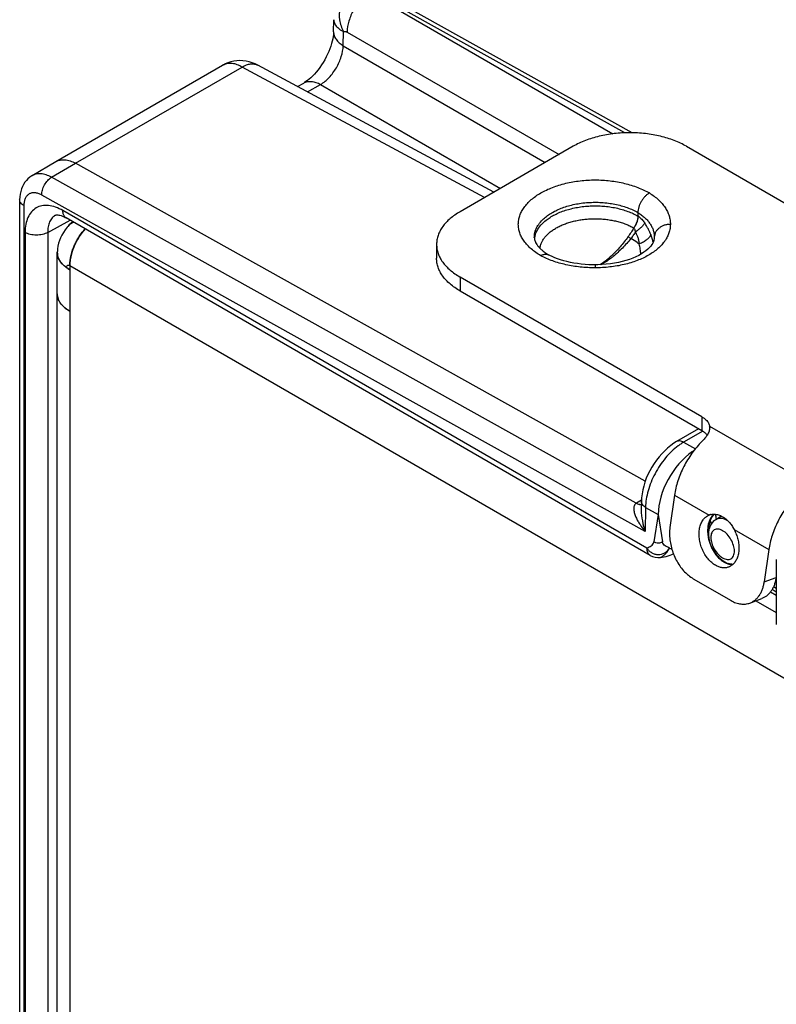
# Model space of a CAD drawing. Header units: inches. Extents: x 0 to 22, y 0 to 17.
# Tile 25 of 33: x 11.2 to 12.6, y 13.3 to 15.1. Entities that reach past the tile are written whole.
import ezdxf

# ---------------------------------------------------------------- set-up
doc = ezdxf.new("R2010")
doc.units = ezdxf.units.IN
doc.header["$LTSCALE"] = 1.21
doc.header["$MEASUREMENT"] = 0
doc.layers.get('0').update_dxf_attribs({"linetype": 'CONTINUOUS'})
for name, color, linetype in [('02___PRT_ALL_AXES', 7, 'CONTINUOUS'), ('03___PRT_ALL_CURVES', 7, 'CONTINUOUS'), ('FEATURES', 7, 'CONTINUOUS')]:
    doc.layers.add(name, color=color, linetype=linetype)

msp = doc.modelspace()

# ---------------------------------------------------------------- linework, layer by layer
at = {"color": 7, "linetype": 'CONTINUOUS'}
for p, q in [((11.888, 15.1713), (12.3438, 14.9081)), ((12.3662, 14.9099), (11.8924, 15.1739)), ((12.3799, 14.91), (11.9042, 15.1751)), ((11.8201, 15.0992), (11.8204, 15.1218)), ((11.8383, 15.0731), (11.8387, 15.0996)), ((11.8456, 15.0987), (12.2427, 14.8694)), ((11.8383, 15.0731), (12.217, 14.8545)), ((11.2999, 14.8561), (11.6122, 15.0364)), ((11.3364, 14.8528), (11.6489, 15.0332)), ((11.614, 15.0373), (11.617, 15.0389)), ((11.617, 15.0389), (11.617, 15.0389)), ((12.1033, 14.7889), (11.6489, 15.0332)), ((12.1204, 14.7988), (11.678, 15.0367)), ((11.7526, 14.9965), (11.7642, 15.0032)), ((11.7715, 14.9864), (11.7959, 15.0005)), ((11.7959, 15.0005), (12.1329, 14.8059)), ((11.255, 14.8297), (11.2999, 14.8561)), ((11.2917, 14.8266), (11.3364, 14.8528)), ((12.4044, 14.2577), (11.3364, 14.8528)), ((12.3873, 14.216), (11.2917, 14.8266)), ((12.4043, 14.1631), (11.2731, 14.7934)), ((11.2318, 14.7845), (11.2318, 12.4082)), ((11.2397, 14.7735), (11.2397, 12.3971)), ((11.299, 14.7555), (11.299, 14.7555)), ((12.4075, 14.1321), (11.3127, 14.7643)), ((12.3906, 14.7607), (12.3906, 14.754)), ((11.2843, 14.7233), (11.3263, 14.7463)), ((12.4137, 14.1184), (11.319, 14.7505)), ((12.3914, 14.7535), (12.3906, 14.754)), ((11.242, 14.7234), (11.242, 12.4445)), ((11.2843, 14.7233), (11.2843, 12.4444)), ((12.3831, 14.7317), (12.3829, 14.7319)), ((12.3774, 14.7119), (12.3719, 14.7152)), ((12.4213, 14.7138), (12.4211, 14.7112)), ((12.4213, 14.7145), (12.4213, 14.7141)), ((12.4213, 14.7141), (12.4213, 14.7138)), ((12.2253, 14.6804), (12.2231, 14.6815)), ((12.3103, 14.6626), (12.3103, 14.6571)), ((12.5044, 14.3554), (12.463, 14.3315)), ((12.5119, 14.351), (12.4762, 14.3303)), ((12.4762, 14.3303), (12.4982, 14.3181)), ((12.4927, 14.3109), (12.4927, 14.3127)), ((12.3971, 14.2218), (12.3877, 14.2162)), ((12.397, 14.2196), (12.3968, 14.2035)), ((12.4049, 14.2082), (12.4043, 14.1631)), ((12.4049, 14.2082), (12.4285, 14.195)), ((12.4285, 14.195), (12.4206, 14.1437)), ((12.4285, 14.195), (12.4365, 14.1437)), ((12.5297, 14.1907), (12.532, 14.1939)), ((12.5475, 14.1919), (12.5363, 14.1851)), ((12.5589, 14.1834), (12.5551, 14.1852)), ((12.4326, 14.1146), (12.4326, 14.1146)), ((12.6499, 14.1104), (12.6499, 13.9889)), ((12.548, 14.1084), (12.5521, 14.1057)), ((12.5521, 14.1057), (12.5562, 14.1037)), ((12.6499, 14.0496), (12.6419, 14.0542)), ((12.6499, 14.0564), (12.6446, 14.0594))]:
    msp.add_line(p, q, dxfattribs=at)
at = {"color": 3, "linetype": 'CONTINUOUS'}
for p, q in [((11.3023, 12.4546), (11.3023, 14.686)), ((11.3041, 14.6763), (11.303, 14.68)), ((11.3098, 14.6665), (11.3069, 14.6707)), ((11.314, 14.662), (11.3108, 14.6653)), ((11.3258, 14.6534), (11.3203, 14.6569)), ((11.3258, 14.6615), (11.3258, 12.4138)), ((11.3258, 14.6615), (12.7216, 13.8556)), ((11.3201, 14.5795), (11.3258, 14.5758)), ((12.6392, 14.0502), (12.6499, 14.044)), ((12.6117, 14.0334), (12.6499, 14.0113))]:
    msp.add_line(p, q, dxfattribs=at)
at = {"color": 7, "linetype": 'CONTINUOUS'}
for points in [[(11.8201, 15.0992), (11.82, 15.0971), (11.8198, 15.0938), (11.8193, 15.0901), (11.8186, 15.0861), (11.8177, 15.0818), (11.8165, 15.0772), (11.815, 15.0723), (11.8133, 15.0674), (11.8113, 15.0623), (11.809, 15.0571), (11.8065, 15.052), (11.8038, 15.0469), (11.8008, 15.0419), (11.7977, 15.0371), (11.7945, 15.0324), (11.7911, 15.028), (11.7877, 15.0238), (11.7843, 15.0199), (11.7808, 15.0163), (11.7775, 15.0132), (11.7742, 15.0103), (11.7711, 15.0079), (11.7683, 15.0058), (11.7657, 15.0041), (11.7642, 15.0032)], [(11.617, 15.0389), (11.6166, 15.0387), (11.6143, 15.0375), (11.6122, 15.0364)], [(11.678, 15.0367), (11.6733, 15.039), (11.6676, 15.0413), (11.6618, 15.043), (11.6561, 15.0442), (11.6503, 15.0449), (11.6445, 15.0451), (11.6388, 15.0448), (11.6332, 15.0441), (11.6277, 15.0428), (11.6222, 15.0411), (11.617, 15.0389)], [(11.255, 14.8297), (11.2543, 14.8293), (11.2507, 14.8268), (11.2474, 14.824), (11.2443, 14.8208), (11.2415, 14.8173), (11.239, 14.8134), (11.2369, 14.8093), (11.2351, 14.8048), (11.2337, 14.8001), (11.2327, 14.7952), (11.2321, 14.79), (11.2318, 14.7845)], [(11.299, 14.7555), (11.2993, 14.7557), (11.2999, 14.7559), (11.3007, 14.756), (11.3018, 14.7561), (11.3032, 14.7561), (11.305, 14.7559), (11.307, 14.7555), (11.3093, 14.7549), (11.3118, 14.754), (11.3144, 14.7529), (11.3171, 14.7515), (11.3189, 14.7505)], [(12.4211, 14.7112), (12.4206, 14.7086), (12.4197, 14.7059), (12.4184, 14.7033), (12.4168, 14.7006), (12.4147, 14.6978), (12.4122, 14.6949), (12.4091, 14.692), (12.4056, 14.6891), (12.4016, 14.6861), (12.3971, 14.6832), (12.3922, 14.6804), (12.3868, 14.6777), (12.3809, 14.6752), (12.3747, 14.6728), (12.3682, 14.6707), (12.3613, 14.6687), (12.3541, 14.6671), (12.3467, 14.6656), (12.3391, 14.6645), (12.3313, 14.6636), (12.3234, 14.663), (12.3153, 14.6627), (12.3103, 14.6626)], [(12.3103, 14.6626), (12.3061, 14.6626), (12.2987, 14.6629), (12.2914, 14.6633), (12.2842, 14.664), (12.2772, 14.6649), (12.2705, 14.666), (12.2639, 14.6673), (12.2575, 14.6687), (12.2514, 14.6703), (12.2456, 14.6721), (12.2401, 14.674), (12.2348, 14.676), (12.2299, 14.6782), (12.2253, 14.6804)], [(12.4631, 14.3315), (12.4581, 14.3284), (12.452, 14.3242), (12.4462, 14.3194), (12.4407, 14.3143), (12.4353, 14.3088), (12.4302, 14.303), (12.4254, 14.2969), (12.4209, 14.2905), (12.4167, 14.2838), (12.4129, 14.277), (12.4094, 14.2699), (12.4063, 14.2628), (12.4036, 14.2555), (12.4014, 14.2482), (12.3996, 14.2409), (12.3982, 14.2335), (12.3974, 14.2262), (12.397, 14.2196)], [(12.4326, 14.1146), (12.4358, 14.1151), (12.4399, 14.1158), (12.4438, 14.1166), (12.4475, 14.1176), (12.451, 14.1186), (12.4543, 14.1199), (12.4572, 14.1212)]]:
    msp.add_lwpolyline(points, dxfattribs=at)
at = {"color": 3, "linetype": 'CONTINUOUS'}
for points in [[(11.3312, 14.7434), (11.3283, 14.7409), (11.3253, 14.738), (11.3225, 14.735), (11.3221, 14.7346)], [(11.3221, 14.7346), (11.3211, 14.7334), (11.3171, 14.7284), (11.3137, 14.7234), (11.3108, 14.7183), (11.3083, 14.7132), (11.3062, 14.7081), (11.3047, 14.703)], [(11.3047, 14.703), (11.3035, 14.6979), (11.3027, 14.6929), (11.3024, 14.688), (11.3023, 14.6861)]]:
    msp.add_lwpolyline(points, dxfattribs=at)
at = {"color": 7, "linetype": 'CONTINUOUS'}
for centre, radius, start, end in [((11.6251, 15.0139), 0.0259, 118.8546, 120.005), ((11.6248, 15.0146), 0.0252, 115.2873, 118.866), ((12.3166, 14.68), 0.1055, 17.8209, 21.9159), ((12.2353, 14.7073), 0.0389, 167.7065, 174.1322), ((12.3207, 14.6814), 0.1013, 17.5613, 17.8054), ((12.3267, 14.6832), 0.095, 13.2108, 17.6198), ((12.2727, 14.7667), 0.0985, 237.0452, 239.7733), ((12.2759, 14.7719), 0.1046, 239.7397, 239.9069), ((12.5345, 14.2316), 0.1147, 125.5945, 126.5643), ((12.4129, 14.1733), 0.0498, 120.4249, 120.8524), ((12.651, 14.2066), 0.1269, 190.5069, 193.6956), ((12.5501, 14.1786), 0.0237, 134.4649, 139.6612), ((12.6309, 14.2021), 0.0952, 184.08, 186.503), ((12.6386, 14.203), 0.1029, 186.5118, 189.7673), ((12.4287, 14.1444), 0.03, 239.9959, 277.3088), ((12.5698, 14.1321), 0.0303, 261.5555, 268.4241)]:
    msp.add_arc(centre, radius, start, end, dxfattribs=at)
at = {"color": 3, "linetype": 'CONTINUOUS'}
for centre, radius, start, end in [((11.345, 14.7143), 0.0306, 116.0156, 138.3766), ((11.3448, 14.7147), 0.0301, 112.9496, 115.9748), ((11.3293, 14.6861), 0.027, 180.0178, 190.2734), ((11.3299, 14.6862), 0.0276, 190.263, 192.8126), ((11.3329, 14.6871), 0.0307, 200.5051, 202.257), ((11.3426, 14.693), 0.0422, 218.9114, 219.9097), ((11.3435, 14.6937), 0.0433, 219.9108, 221.0265), ((11.3498, 14.6998), 0.052, 226.5946, 227.362), ((11.3567, 14.7083), 0.063, 233.0472, 234.6733), ((11.3614, 14.7152), 0.0713, 236.382, 240.012), ((11.3292, 14.6085), 0.0269, 180.034, 189.3055), ((11.3301, 14.6086), 0.0278, 189.2682, 193.1401), ((11.3312, 14.6089), 0.0289, 193.1442, 199.9493), ((11.3327, 14.6094), 0.0305, 199.9002, 202.2731), ((11.3435, 14.6162), 0.0433, 219.1728, 221.5082), ((11.3463, 14.6186), 0.047, 221.5173, 226.4348), ((11.3497, 14.6222), 0.052, 226.3632, 228.3538), ((11.3531, 14.6259), 0.057, 228.3674, 233.1229), ((11.3565, 14.6304), 0.0626, 233.0453, 234.3921)]:
    msp.add_arc(centre, radius, start, end, dxfattribs=at)
at = {"color": 7, "linetype": 'CONTINUOUS'}
for centre, major_axis, ratio, start_param, end_param in [((12.4999, 14.2355), (0.0507, 0.0862), 0.58226, 0.889975, 2.360603), ((12.4998, 14.2355), (0.05, 0.0866), 0.577332, 0.848771, 0.885462)]:
    msp.add_ellipse(centre, major_axis=major_axis, ratio=ratio, start_param=start_param, end_param=end_param, dxfattribs=at)
for points, knots in [([(11.8533, 15.1755), (11.8478, 15.1723), (11.8379, 15.1628), (11.8304, 15.1431), (11.8304, 15.1209), (11.8352, 15.1064), (11.8387, 15.0996)], [0, 0, 0, 0, 0.226221, 0.468112, 0.728455, 1, 1, 1, 1]), ([(11.888, 15.1713), (11.882, 15.168), (11.8706, 15.1586), (11.8572, 15.1407), (11.8482, 15.1202), (11.8456, 15.1056), (11.8456, 15.0987)], [0, 0, 0, 0, 0.237278, 0.498977, 0.761233, 1, 1, 1, 1]), ([(11.8204, 15.1218), (11.8204, 15.1198), (11.8213, 15.1154), (11.8251, 15.1095), (11.831, 15.104), (11.836, 15.101), (11.8387, 15.0996)], [0, 0, 0, 0, 0.202004, 0.428737, 0.693644, 1, 1, 1, 1]), ([(11.8201, 15.0992), (11.8201, 15.0968), (11.8209, 15.0918), (11.8246, 15.0847), (11.8306, 15.0783), (11.8356, 15.0748), (11.8383, 15.0731)], [0, 0, 0, 0, 0.216979, 0.449724, 0.709504, 1, 1, 1, 1]), ([(11.8387, 15.0996), (11.8397, 15.1), (11.8422, 15.1003), (11.8445, 15.0993), (11.8456, 15.0987)], [0, 0, 0, 0, 0.453041, 1, 1, 1, 1]), ([(11.7959, 15.0005), (11.8018, 15.004), (11.8129, 15.0136), (11.826, 15.0315), (11.8352, 15.0518), (11.8381, 15.0662), (11.8383, 15.0731)], [0, 0, 0, 0, 0.236117, 0.498882, 0.762252, 1, 1, 1, 1]), ([(11.6489, 15.0332), (11.6458, 15.0349), (11.6398, 15.0377), (11.6305, 15.04), (11.6218, 15.04), (11.6164, 15.0385), (11.614, 15.0373)], [0, 0, 0, 0, 0.287109, 0.546485, 0.781388, 1, 1, 1, 1]), ([(11.6489, 15.0332), (11.6514, 15.0347), (11.6564, 15.0372), (11.6642, 15.0393), (11.6716, 15.0392), (11.676, 15.0377), (11.678, 15.0367)], [0, 0, 0, 0, 0.28853, 0.547743, 0.781306, 1, 1, 1, 1]), ([(11.7642, 15.0032), (11.7663, 15.0044), (11.7711, 15.0062), (11.7791, 15.0065), (11.7876, 15.0046), (11.7931, 15.002), (11.7959, 15.0005)], [0, 0, 0, 0, 0.218709, 0.452267, 0.711472, 1, 1, 1, 1]), ([(11.2999, 14.8561), (11.3023, 14.8574), (11.3078, 14.8595), (11.317, 14.8598), (11.3268, 14.8575), (11.3332, 14.8546), (11.3364, 14.8528)], [0, 0, 0, 0, 0.218299, 0.45169, 0.710874, 1, 1, 1, 1]), ([(11.2917, 14.8266), (11.2884, 14.8284), (11.282, 14.8313), (11.2722, 14.8335), (11.2629, 14.8332), (11.2574, 14.8311), (11.255, 14.8297)], [0, 0, 0, 0, 0.289212, 0.548219, 0.781568, 1, 1, 1, 1]), ([(11.2731, 14.7934), (11.273, 14.7965), (11.2741, 14.8031), (11.2781, 14.8124), (11.2839, 14.8206), (11.289, 14.825), (11.2917, 14.8266)], [0, 0, 0, 0, 0.238008, 0.50055, 0.762792, 1, 1, 1, 1]), ([(12.2086, 14.6797), (12.2054, 14.6816), (12.1992, 14.6855), (12.1908, 14.6921), (12.1846, 14.698), (12.1803, 14.7029), (12.1765, 14.7078), (12.1733, 14.7129), (12.1707, 14.7183), (12.1691, 14.7222), (12.1679, 14.7263), (12.1671, 14.7303), (12.1665, 14.7344), (12.1663, 14.7399), (12.1669, 14.7467), (12.169, 14.7549), (12.1725, 14.7629), (12.1764, 14.7692), (12.1802, 14.7741), (12.1845, 14.779), (12.1907, 14.785), (12.1991, 14.7915), (12.2086, 14.7975), (12.2191, 14.803), (12.2305, 14.8078), (12.2426, 14.812), (12.2553, 14.8155), (12.2686, 14.8182), (12.2823, 14.8202), (12.2963, 14.8214), (12.3104, 14.8218), (12.3245, 14.8214), (12.3384, 14.8202), (12.3521, 14.8182), (12.3654, 14.8154), (12.3781, 14.812), (12.3902, 14.8078), (12.4016, 14.8029), (12.4087, 14.7992), (12.4121, 14.7972)], [0, 0, 0, 0, 0.030989, 0.060398, 0.088193, 0.101514, 0.114471, 0.139369, 0.151385, 0.163153, 0.174717, 0.186125, 0.197425, 0.20867, 0.231194, 0.25414, 0.277896, 0.302783, 0.315735, 0.32905, 0.356829, 0.386207, 0.417195, 0.449741, 0.483747, 0.519071, 0.555543, 0.592961, 0.631107, 0.669745, 0.708632, 0.747517, 0.786152, 0.824292, 0.861703, 0.89816, 0.933475, 0.967481, 1, 1, 1, 1]), ([(11.2731, 14.7934), (11.271, 14.7946), (11.2669, 14.7964), (11.2605, 14.7979), (11.2546, 14.7976), (11.2493, 14.7956), (11.245, 14.7919), (11.2419, 14.7867), (11.2401, 14.7804), (11.2397, 14.7759), (11.2397, 14.7735)], [0, 0, 0, 0, 0.143945, 0.272846, 0.389052, 0.498006, 0.60732, 0.724485, 0.854683, 1, 1, 1, 1]), ([(12.4121, 14.7972), (12.4114, 14.7968), (12.41, 14.7959), (12.4079, 14.7944), (12.4059, 14.7927), (12.4039, 14.7907), (12.402, 14.7887), (12.3995, 14.7857), (12.3968, 14.7816), (12.3946, 14.7773), (12.3931, 14.7737), (12.3919, 14.7702), (12.3911, 14.7667), (12.3906, 14.7632), (12.3906, 14.7615), (12.3906, 14.7607)], [0, 0, 0, 0, 0.056044, 0.114623, 0.175469, 0.238248, 0.302584, 0.368089, 0.501009, 0.633773, 0.699071, 0.763128, 0.886075, 0.944343, 1, 1, 1, 1]), ([(12.4121, 14.7972), (12.4152, 14.7953), (12.4211, 14.7913), (12.429, 14.7847), (12.4359, 14.7777), (12.4415, 14.7703), (12.4459, 14.7626), (12.4491, 14.7547), (12.451, 14.7467), (12.4514, 14.7412), (12.4513, 14.7385)], [0, 0, 0, 0, 0.147805, 0.287797, 0.420222, 0.545718, 0.665109, 0.779577, 0.890674, 1, 1, 1, 1]), ([(11.2397, 14.7735), (11.2375, 14.7748), (11.2337, 14.7777), (11.2318, 14.7824), (11.2318, 14.7845)], [0, 0, 0, 0, 0.550743, 1, 1, 1, 1]), ([(11.3127, 14.7643), (11.3084, 14.7668), (11.2996, 14.7709), (11.2862, 14.7742), (11.2736, 14.7739), (11.2624, 14.7698), (11.2533, 14.7621), (11.2467, 14.7514), (11.2428, 14.7381), (11.242, 14.7285), (11.242, 14.7234)], [0, 0, 0, 0, 0.144846, 0.274463, 0.391079, 0.499996, 0.608915, 0.725534, 0.855155, 1, 1, 1, 1]), ([(12.2135, 14.7487), (12.2158, 14.7509), (12.2209, 14.755), (12.2294, 14.7605), (12.2389, 14.7655), (12.2493, 14.7697), (12.2604, 14.7733), (12.2722, 14.7762), (12.2845, 14.7782), (12.2971, 14.7795), (12.3098, 14.7799), (12.3225, 14.7796), (12.3351, 14.7784), (12.3474, 14.7764), (12.3592, 14.7736), (12.3704, 14.77), (12.3809, 14.7658), (12.3875, 14.7625), (12.3906, 14.7607)], [0, 0, 0, 0, 0.0508, 0.104837, 0.162009, 0.222091, 0.284745, 0.349557, 0.416047, 0.483687, 0.551921, 0.620178, 0.687886, 0.754487, 0.819447, 0.882285, 0.942604, 1, 1, 1, 1]), ([(12.2183, 14.7461), (12.2208, 14.7481), (12.2261, 14.7518), (12.2348, 14.7568), (12.2444, 14.7612), (12.2548, 14.7649), (12.2658, 14.768), (12.2773, 14.7704), (12.2892, 14.7721), (12.3013, 14.7731), (12.3135, 14.7732), (12.3257, 14.7727), (12.3377, 14.7713), (12.3494, 14.7693), (12.3607, 14.7665), (12.3714, 14.763), (12.3813, 14.7589), (12.3876, 14.7557), (12.3906, 14.754)], [0, 0, 0, 0, 0.052456, 0.107943, 0.166297, 0.227253, 0.290464, 0.355522, 0.421968, 0.489312, 0.557039, 0.624627, 0.69156, 0.757332, 0.821461, 0.883526, 0.943162, 1, 1, 1, 1]), ([(11.299, 14.7555), (11.2967, 14.7542), (11.2922, 14.7506), (11.2875, 14.7431), (11.2848, 14.7337), (11.2843, 14.7269), (11.2843, 14.7233)], [0, 0, 0, 0, 0.217952, 0.450686, 0.709717, 1, 1, 1, 1]), ([(11.3189, 14.7505), (11.318, 14.7511), (11.3161, 14.7527), (11.3134, 14.7572), (11.3127, 14.7614), (11.3127, 14.7643)], [0, 0, 0, 0, 0.218322, 0.452317, 1, 1, 1, 1]), ([(12.3906, 14.7607), (12.393, 14.7592), (12.3975, 14.7561), (12.4037, 14.7509), (12.409, 14.7454), (12.4135, 14.7395), (12.417, 14.7335), (12.4195, 14.7272), (12.421, 14.7209), (12.4213, 14.7166), (12.4213, 14.7145)], [0, 0, 0, 0, 0.145276, 0.284305, 0.416917, 0.543143, 0.663397, 0.778735, 0.890457, 1, 1, 1, 1]), ([(12.1964, 14.714), (12.1964, 14.7156), (12.1966, 14.7186), (12.1974, 14.7232), (12.1988, 14.7277), (12.2007, 14.7321), (12.2032, 14.7365), (12.2072, 14.7423), (12.2108, 14.7462), (12.2135, 14.7487)], [0, 0, 0, 0, 0.11491, 0.230913, 0.349055, 0.47028, 0.595409, 0.725125, 1, 1, 1, 1]), ([(12.1973, 14.7156), (12.1976, 14.717), (12.1984, 14.7197), (12.2005, 14.7252), (12.2035, 14.7305), (12.2073, 14.7355), (12.2117, 14.7405), (12.2156, 14.744), (12.2183, 14.7461)], [0, 0, 0, 0, 0.112539, 0.227542, 0.467325, 0.593428, 0.724113, 1, 1, 1, 1]), ([(12.2412, 14.7338), (12.2437, 14.7351), (12.2489, 14.7375), (12.257, 14.7406), (12.2656, 14.7432), (12.2745, 14.7454), (12.2838, 14.7471), (12.2933, 14.7483), (12.303, 14.7489), (12.3127, 14.749), (12.3224, 14.7487), (12.332, 14.7477), (12.3415, 14.7463), (12.3506, 14.7444), (12.3594, 14.742), (12.3677, 14.7391), (12.3756, 14.7357), (12.3805, 14.7332), (12.3829, 14.7319)], [0, 0, 0, 0, 0.056978, 0.116221, 0.177483, 0.240472, 0.304864, 0.370305, 0.436423, 0.502832, 0.569144, 0.634971, 0.699933, 0.763663, 0.825819, 0.886109, 0.944264, 1, 1, 1, 1]), ([(12.4513, 14.7385), (12.4513, 14.7372), (12.4512, 14.7345), (12.4506, 14.7292), (12.4489, 14.7225), (12.4462, 14.716), (12.4434, 14.711), (12.4401, 14.7059), (12.4351, 14.6997), (12.4279, 14.6928), (12.4197, 14.6864), (12.4104, 14.6805), (12.4001, 14.6751), (12.3889, 14.6704), (12.377, 14.6663), (12.3644, 14.663), (12.3513, 14.6603), (12.3379, 14.6585), (12.3241, 14.6573), (12.3149, 14.6571), (12.3103, 14.6571)], [0, 0, 0, 0, 0.02247, 0.045058, 0.090905, 0.138282, 0.162784, 0.187921, 0.240282, 0.295699, 0.354353, 0.416312, 0.481464, 0.549588, 0.620381, 0.693475, 0.768444, 0.844848, 0.922222, 1, 1, 1, 1]), ([(12.3906, 14.754), (12.3906, 14.7531), (12.3905, 14.7513), (12.39, 14.7486), (12.3894, 14.7458), (12.3885, 14.743), (12.3874, 14.7402), (12.3861, 14.7373), (12.3846, 14.7345), (12.3835, 14.7327), (12.3829, 14.7319)], [0, 0, 0, 0, 0.111072, 0.227142, 0.348066, 0.473291, 0.602051, 0.733528, 0.866608, 1, 1, 1, 1]), ([(12.3831, 14.7317), (12.3843, 14.7334), (12.3865, 14.737), (12.3891, 14.7425), (12.3905, 14.7472), (12.3912, 14.7509), (12.3913, 14.7526), (12.3914, 14.7535)], [0, 0, 0, 0, 0.267946, 0.52859, 0.774479, 0.890177, 1, 1, 1, 1]), ([(12.4032, 14.7412), (12.4028, 14.7406), (12.4021, 14.7392), (12.4006, 14.7371), (12.3988, 14.735), (12.3967, 14.7328), (12.3943, 14.7306), (12.3917, 14.7285), (12.3889, 14.7264), (12.3869, 14.725), (12.3858, 14.7244)], [0, 0, 0, 0, 0.090993, 0.193894, 0.307941, 0.432062, 0.564976, 0.705167, 0.850912, 1, 1, 1, 1]), ([(12.3914, 14.7535), (12.3925, 14.7527), (12.3947, 14.751), (12.3988, 14.7471), (12.4015, 14.7437), (12.4032, 14.7412)], [0, 0, 0, 0, 0.240765, 0.487794, 1, 1, 1, 1]), ([(12.4145, 14.7194), (12.4142, 14.7203), (12.4134, 14.7222), (12.4118, 14.7259), (12.4095, 14.7305), (12.4065, 14.736), (12.4043, 14.7395), (12.4032, 14.7412)], [0, 0, 0, 0, 0.121141, 0.244115, 0.493495, 0.7458, 1, 1, 1, 1]), ([(12.4513, 14.7385), (12.4494, 14.7385), (12.4455, 14.7382), (12.4399, 14.7369), (12.4347, 14.7346), (12.4302, 14.7316), (12.427, 14.7285), (12.4249, 14.7258), (12.4236, 14.7236), (12.4226, 14.7214), (12.4217, 14.7183), (12.4213, 14.7159), (12.4213, 14.7143)], [0, 0, 0, 0, 0.136873, 0.272128, 0.404068, 0.53172, 0.65453, 0.714225, 0.772843, 0.830555, 0.887565, 1, 1, 1, 1]), ([(11.2843, 14.7233), (11.2813, 14.7216), (11.2743, 14.7191), (11.2631, 14.7179), (11.252, 14.7192), (11.245, 14.7217), (11.242, 14.7234)], [0, 0, 0, 0, 0.237759, 0.500549, 0.76304, 1, 1, 1, 1]), ([(12.2068, 14.6938), (12.2071, 14.6957), (12.208, 14.6996), (12.2102, 14.7052), (12.2133, 14.7106), (12.2173, 14.7159), (12.2222, 14.7209), (12.2278, 14.7256), (12.2342, 14.7299), (12.2388, 14.7325), (12.2412, 14.7338)], [0, 0, 0, 0, 0.106072, 0.215447, 0.329602, 0.449683, 0.576469, 0.710407, 0.851626, 1, 1, 1, 1]), ([(12.3831, 14.7317), (12.3813, 14.7289), (12.3777, 14.7233), (12.3738, 14.7179), (12.3719, 14.7152)], [0, 0, 0, 0, 0.501448, 1, 1, 1, 1]), ([(12.3858, 14.7244), (12.3846, 14.7222), (12.382, 14.7179), (12.379, 14.7138), (12.3774, 14.7119)], [0, 0, 0, 0, 0.500595, 1, 1, 1, 1]), ([(12.3858, 14.7244), (12.3858, 14.7251), (12.3856, 14.7261), (12.3854, 14.7274), (12.385, 14.7288), (12.3844, 14.7303), (12.3836, 14.7313), (12.3831, 14.7317)], [0, 0, 0, 0, 0.262171, 0.391492, 0.51925, 0.766783, 1, 1, 1, 1]), ([(12.393, 14.7015), (12.393, 14.702), (12.3931, 14.703), (12.3929, 14.705), (12.3926, 14.7075), (12.3919, 14.7105), (12.3911, 14.7134), (12.39, 14.7162), (12.3884, 14.72), (12.3869, 14.7226), (12.3858, 14.7244)], [0, 0, 0, 0, 0.061824, 0.123746, 0.247963, 0.372688, 0.497794, 0.623153, 0.748682, 1, 1, 1, 1]), ([(12.4145, 14.7194), (12.4143, 14.7186), (12.4136, 14.7169), (12.4121, 14.7145), (12.41, 14.7121), (12.4073, 14.7097), (12.4043, 14.7074), (12.4008, 14.7052), (12.397, 14.7032), (12.3944, 14.7021), (12.393, 14.7015)], [0, 0, 0, 0, 0.08735, 0.18666, 0.298273, 0.4216, 0.555436, 0.698026, 0.847205, 1, 1, 1, 1]), ([(12.1964, 14.714), (12.1964, 14.7131), (12.1966, 14.7111), (12.1972, 14.7086), (12.198, 14.7064), (12.199, 14.704), (12.201, 14.7007), (12.2034, 14.6974), (12.2059, 14.6947), (12.2081, 14.6925), (12.2105, 14.6904), (12.2141, 14.6874), (12.2171, 14.6853), (12.2191, 14.684)], [0, 0, 0, 0, 0.072447, 0.15368, 0.198954, 0.248018, 0.358813, 0.488897, 0.561805, 0.639807, 0.722754, 0.810512, 1, 1, 1, 1]), ([(12.3719, 14.7152), (12.3695, 14.712), (12.3647, 14.7056), (12.3573, 14.6965), (12.3495, 14.6879), (12.3441, 14.6825), (12.3414, 14.6799)], [0, 0, 0, 0, 0.256673, 0.509569, 0.757574, 1, 1, 1, 1]), ([(12.3774, 14.7119), (12.3748, 14.7088), (12.3696, 14.7027), (12.3615, 14.6941), (12.353, 14.6859), (12.3472, 14.6808), (12.3442, 14.6784)], [0, 0, 0, 0, 0.25544, 0.507826, 0.756194, 1, 1, 1, 1]), ([(12.393, 14.7015), (12.3918, 14.7024), (12.3867, 14.7061), (12.3814, 14.7095), (12.3774, 14.7119)], [0, 0, 0, 0, 0.245803, 1, 1, 1, 1]), ([(12.396, 14.6826), (12.3958, 14.6857), (12.3951, 14.6921), (12.3938, 14.6984), (12.393, 14.7015)], [0, 0, 0, 0, 0.490961, 1, 1, 1, 1]), ([(12.2086, 14.6797), (12.2095, 14.6803), (12.2113, 14.6812), (12.214, 14.6822), (12.2166, 14.6827), (12.2183, 14.6827), (12.2191, 14.6827)], [0, 0, 0, 0, 0.278517, 0.537706, 0.777435, 1, 1, 1, 1]), ([(12.2191, 14.6827), (12.2198, 14.6826), (12.2212, 14.6824), (12.2225, 14.6818), (12.2231, 14.6815)], [0, 0, 0, 0, 0.507958, 1, 1, 1, 1]), ([(12.3103, 14.6571), (12.3057, 14.6571), (12.2964, 14.6573), (12.2826, 14.6584), (12.269, 14.6602), (12.2558, 14.6627), (12.243, 14.6659), (12.2309, 14.6698), (12.2194, 14.6743), (12.2121, 14.6779), (12.2086, 14.6797)], [0, 0, 0, 0, 0.132448, 0.264221, 0.394556, 0.52274, 0.648019, 0.769751, 0.88735, 1, 1, 1, 1]), ([(12.3414, 14.6799), (12.3397, 14.6783), (12.3329, 14.6722), (12.3257, 14.6666), (12.3201, 14.6628)], [0, 0, 0, 0, 0.25654, 1, 1, 1, 1]), ([(12.3442, 14.6784), (12.3424, 14.6769), (12.3353, 14.6713), (12.3278, 14.6663), (12.3219, 14.6629)], [0, 0, 0, 0, 0.25497, 1, 1, 1, 1]), ([(12.4762, 14.3303), (12.474, 14.3316), (12.4697, 14.3333), (12.4648, 14.3325), (12.4631, 14.3315)], [0, 0, 0, 0, 0.549277, 1, 1, 1, 1]), ([(12.4662, 14.3237), (12.4573, 14.3171), (12.4408, 14.301), (12.4217, 14.2721), (12.4087, 14.2406), (12.405, 14.2186), (12.4049, 14.2082)], [0, 0, 0, 0, 0.245833, 0.508841, 0.767102, 1, 1, 1, 1]), ([(12.4762, 14.3303), (12.4755, 14.3299), (12.4726, 14.3282), (12.4698, 14.3263), (12.4677, 14.3249)], [0, 0, 0, 0, 0.244444, 1, 1, 1, 1]), ([(12.3873, 14.216), (12.3864, 14.2154), (12.3847, 14.2139), (12.3832, 14.2108), (12.3827, 14.2074), (12.3828, 14.2027), (12.3841, 14.1967), (12.3868, 14.1896), (12.3903, 14.1827), (12.3959, 14.1736), (12.4007, 14.1672), (12.4043, 14.1631)], [0, 0, 0, 0, 0.055604, 0.110415, 0.166572, 0.224521, 0.345103, 0.470593, 0.599551, 0.73111, 1, 1, 1, 1]), ([(12.3873, 14.216), (12.3882, 14.2156), (12.3911, 14.2142), (12.3946, 14.2135), (12.397, 14.214)], [0, 0, 0, 0, 0.282496, 1, 1, 1, 1]), ([(12.3877, 14.2162), (12.3884, 14.2158), (12.3913, 14.2144), (12.3947, 14.2137), (12.397, 14.2141)], [0, 0, 0, 0, 0.281537, 1, 1, 1, 1]), ([(12.3968, 14.2035), (12.3967, 14.1966), (12.3983, 14.1828), (12.402, 14.1695), (12.4043, 14.1631)], [0, 0, 0, 0, 0.504047, 1, 1, 1, 1]), ([(12.4049, 14.2082), (12.4027, 14.2095), (12.3988, 14.2126), (12.397, 14.2174), (12.397, 14.2196)], [0, 0, 0, 0, 0.549509, 1, 1, 1, 1]), ([(12.5287, 14.1909), (12.5274, 14.1891), (12.5251, 14.1852), (12.5227, 14.1785), (12.5214, 14.171), (12.5211, 14.1658), (12.5212, 14.1632)], [0, 0, 0, 0, 0.225987, 0.46809, 0.726589, 1, 1, 1, 1]), ([(12.5237, 14.1666), (12.5237, 14.1689), (12.5239, 14.1724), (12.5246, 14.1769), (12.5252, 14.1801), (12.5261, 14.183), (12.5274, 14.1867), (12.5287, 14.1892), (12.5297, 14.1907)], [0, 0, 0, 0, 0.279885, 0.413205, 0.541564, 0.664622, 0.782116, 1, 1, 1, 1]), ([(12.5363, 14.1851), (12.5331, 14.1831), (12.5274, 14.1776), (12.5245, 14.1703), (12.5237, 14.1666)], [0, 0, 0, 0, 0.498599, 1, 1, 1, 1]), ([(12.5328, 14.1954), (12.5324, 14.1951), (12.5309, 14.1937), (12.5296, 14.1922), (12.5287, 14.1909)], [0, 0, 0, 0, 0.245074, 1, 1, 1, 1]), ([(12.5551, 14.1852), (12.5519, 14.1866), (12.5455, 14.1882), (12.5389, 14.1866), (12.5363, 14.1851)], [0, 0, 0, 0, 0.538621, 1, 1, 1, 1]), ([(12.5237, 14.1666), (12.5236, 14.1659), (12.523, 14.1631), (12.5228, 14.1602), (12.5228, 14.1581)], [0, 0, 0, 0, 0.246994, 1, 1, 1, 1]), ([(12.5714, 14.1265), (12.5714, 14.1301), (12.57, 14.1377), (12.5653, 14.1484), (12.5584, 14.1579), (12.5512, 14.1639), (12.5452, 14.1668), (12.541, 14.1678), (12.5371, 14.1677), (12.5336, 14.1664), (12.5307, 14.164), (12.5279, 14.1593), (12.5272, 14.1549), (12.5272, 14.1519)], [0, 0, 0, 0, 0.138346, 0.291579, 0.444828, 0.583166, 0.64366, 0.697777, 0.74645, 0.791907, 0.837364, 0.886024, 1, 1, 1, 1]), ([(12.5212, 14.1632), (12.5212, 14.1622), (12.5214, 14.1584), (12.5218, 14.1546), (12.5224, 14.1518)], [0, 0, 0, 0, 0.245608, 1, 1, 1, 1]), ([(12.5224, 14.1518), (12.5228, 14.1495), (12.5239, 14.1448), (12.5262, 14.1379), (12.5292, 14.1313), (12.5316, 14.1271), (12.5328, 14.1251)], [0, 0, 0, 0, 0.249322, 0.500893, 0.752014, 1, 1, 1, 1]), ([(12.5228, 14.1581), (12.5228, 14.157), (12.523, 14.1528), (12.5237, 14.1485), (12.5245, 14.1454)], [0, 0, 0, 0, 0.243355, 1, 1, 1, 1]), ([(12.5272, 14.1519), (12.5272, 14.1483), (12.5286, 14.1407), (12.5333, 14.13), (12.5402, 14.1205), (12.5474, 14.1145), (12.5534, 14.1116), (12.5576, 14.1106), (12.5615, 14.1107), (12.565, 14.112), (12.5679, 14.1144), (12.5707, 14.1191), (12.5714, 14.1235), (12.5714, 14.1265)], [0, 0, 0, 0, 0.138346, 0.291579, 0.444828, 0.583166, 0.64366, 0.697777, 0.74645, 0.791907, 0.837364, 0.886024, 1, 1, 1, 1]), ([(12.4075, 14.1321), (12.4088, 14.1329), (12.4115, 14.1341), (12.4156, 14.136), (12.4192, 14.139), (12.4204, 14.1421), (12.4206, 14.1437)], [0, 0, 0, 0, 0.243138, 0.48921, 0.7301, 1, 1, 1, 1]), ([(12.4075, 14.1321), (12.4083, 14.1302), (12.4112, 14.1269), (12.4163, 14.1232), (12.4223, 14.1207), (12.4307, 14.1196), (12.4413, 14.1223), (12.4476, 14.1285), (12.4497, 14.132)], [0, 0, 0, 0, 0.124922, 0.251874, 0.376545, 0.502215, 0.751073, 1, 1, 1, 1]), ([(12.4137, 14.1184), (12.4127, 14.119), (12.4109, 14.1205), (12.4081, 14.1251), (12.4075, 14.1293), (12.4075, 14.1321)], [0, 0, 0, 0, 0.218414, 0.45226, 1, 1, 1, 1]), ([(12.4365, 14.1437), (12.4343, 14.142), (12.4286, 14.1404), (12.4228, 14.142), (12.4206, 14.1437)], [0, 0, 0, 0, 0.500434, 1, 1, 1, 1]), ([(12.4497, 14.132), (12.4481, 14.13), (12.4458, 14.1255), (12.4412, 14.1202), (12.4369, 14.1164), (12.4339, 14.1148), (12.4326, 14.1146)], [0, 0, 0, 0, 0.317336, 0.604789, 0.835985, 1, 1, 1, 1]), ([(12.4497, 14.132), (12.4484, 14.1329), (12.4456, 14.1343), (12.4416, 14.1362), (12.4379, 14.1391), (12.4368, 14.1421), (12.4365, 14.1437)], [0, 0, 0, 0, 0.257541, 0.505483, 0.740209, 1, 1, 1, 1]), ([(12.5245, 14.1454), (12.5257, 14.1407), (12.5293, 14.1315), (12.5395, 14.1157), (12.5512, 14.1064), (12.5598, 14.1035)], [0, 0, 0, 0, 0.257597, 0.518411, 1, 1, 1, 1]), ([(12.5328, 14.1251), (12.5349, 14.1218), (12.5395, 14.1157), (12.5451, 14.1105), (12.548, 14.1084)], [0, 0, 0, 0, 0.516734, 1, 1, 1, 1]), ([(12.5562, 14.1037), (12.5582, 14.1028), (12.5621, 14.1015), (12.5661, 14.101), (12.5681, 14.101)], [0, 0, 0, 0, 0.515204, 1, 1, 1, 1]), ([(12.5685, 14.1014), (12.5671, 14.1015), (12.5641, 14.102), (12.5612, 14.1029), (12.5598, 14.1035)], [0, 0, 0, 0, 0.476628, 1, 1, 1, 1])]:
    msp.add_open_spline(points, degree=3, knots=knots, dxfattribs=at)
at = {"color": 3, "linetype": 'CONTINUOUS'}
for points, knots in [([(11.3264, 14.6713), (11.3271, 14.6765), (11.3289, 14.6843), (11.3325, 14.6944), (11.3358, 14.7021), (11.3397, 14.7096), (11.3456, 14.7192), (11.3508, 14.7259), (11.3545, 14.73)], [0, 0, 0, 0, 0.23709, 0.361884, 0.489277, 0.618064, 0.746987, 1, 1, 1, 1]), ([(11.3545, 14.73), (11.3518, 14.727), (11.3467, 14.7207), (11.3423, 14.7139), (11.3403, 14.7103)], [0, 0, 0, 0, 0.494774, 1, 1, 1, 1]), ([(11.3189, 14.6579), (11.3163, 14.6598), (11.3117, 14.6639), (11.3072, 14.6698), (11.3047, 14.6748), (11.3033, 14.6785), (11.3025, 14.6823), (11.3023, 14.6848), (11.3023, 14.6861)], [0, 0, 0, 0, 0.281477, 0.537824, 0.6582, 0.774526, 0.888002, 1, 1, 1, 1]), ([(11.3069, 14.6707), (11.3067, 14.6711), (11.3058, 14.6726), (11.305, 14.6742), (11.3045, 14.6754)], [0, 0, 0, 0, 0.254938, 1, 1, 1, 1]), ([(11.3258, 14.6615), (11.3258, 14.6623), (11.3258, 14.6656), (11.3261, 14.6689), (11.3264, 14.6713)], [0, 0, 0, 0, 0.242936, 1, 1, 1, 1]), ([(11.3219, 14.6558), (11.3212, 14.6562), (11.3187, 14.658), (11.3162, 14.66), (11.3145, 14.6615)], [0, 0, 0, 0, 0.257836, 1, 1, 1, 1]), ([(11.3189, 14.6579), (11.3191, 14.6586), (11.3195, 14.6597), (11.3205, 14.6608), (11.3214, 14.6615), (11.3224, 14.662), (11.3235, 14.6622), (11.3246, 14.6621), (11.3254, 14.6618), (11.3258, 14.6615)], [0, 0, 0, 0, 0.248565, 0.372549, 0.493931, 0.612941, 0.732414, 0.858459, 1, 1, 1, 1]), ([(11.3258, 14.5758), (11.324, 14.5769), (11.3205, 14.579), (11.3144, 14.5837), (11.3094, 14.5891), (11.3057, 14.5949), (11.3038, 14.5994), (11.3026, 14.6039), (11.3023, 14.607), (11.3023, 14.6085)], [0, 0, 0, 0, 0.148268, 0.289291, 0.548524, 0.667959, 0.781927, 0.89198, 1, 1, 1, 1])]:
    msp.add_open_spline(points, degree=3, knots=knots, dxfattribs=at)
msp.add_open_spline([(11.3264, 14.6713), (11.326, 14.6681), (11.3258, 14.6648), (11.3258, 14.6615)], degree=3, dxfattribs=at)
at = {"color": 7, "linetype": 'CONTINUOUS'}
for points in [[(12.4497, 14.132), (12.4511, 14.1313), (12.4525, 14.1307), (12.454, 14.1303)], [(12.5598, 14.1035), (12.5616, 14.1029), (12.5635, 14.1024), (12.5654, 14.1022)]]:
    msp.add_open_spline(points, degree=3, dxfattribs=at)
at = {"layer": '02___PRT_ALL_AXES', "color": 7, "linetype": 'CONTINUOUS'}
for p, q in [((12.459, 14.2313), (12.5239, 14.1938)), ((12.5239, 14.1938), (12.5243, 14.194)), ((12.5709, 14.1667), (12.6358, 14.1292))]:
    msp.add_line(p, q, dxfattribs=at)
for centre, radius, start, end in [((12.5325, 14.1718), 0.0236, 106.8157, 110.487), ((12.5328, 14.1711), 0.0244, 102.2002, 106.8226)]:
    msp.add_arc(centre, radius, start, end, dxfattribs=at)
for points, knots in [([(12.5113, 14.1297), (12.5099, 14.1329), (12.5081, 14.1379), (12.5065, 14.1447), (12.5057, 14.1498), (12.5052, 14.1549), (12.5051, 14.1598), (12.5054, 14.1646), (12.5063, 14.1707), (12.508, 14.1763), (12.5104, 14.1814), (12.5125, 14.1848), (12.5149, 14.1878), (12.5177, 14.1903), (12.5206, 14.1923), (12.5228, 14.1934), (12.5239, 14.1938)], [0, 0, 0, 0, 0.146739, 0.219543, 0.291397, 0.36192, 0.430771, 0.497646, 0.562309, 0.684254, 0.741612, 0.796627, 0.849561, 0.900795, 0.950782, 1, 1, 1, 1]), ([(12.5276, 14.1949), (12.5286, 14.1951), (12.5305, 14.1954), (12.5325, 14.1955), (12.5335, 14.1955)], [0, 0, 0, 0, 0.494824, 1, 1, 1, 1]), ([(12.5335, 14.1955), (12.5348, 14.1955), (12.5375, 14.1953), (12.5415, 14.1944), (12.5455, 14.1929), (12.548, 14.1916), (12.5493, 14.1909)], [0, 0, 0, 0, 0.237714, 0.483132, 0.737079, 1, 1, 1, 1]), ([(12.5493, 14.1909), (12.5515, 14.1897), (12.5558, 14.1866), (12.5615, 14.1809), (12.5666, 14.1742), (12.5695, 14.1693), (12.5709, 14.1667)], [0, 0, 0, 0, 0.230599, 0.475027, 0.732366, 1, 1, 1, 1]), ([(12.5709, 14.1667), (12.5716, 14.1653), (12.5731, 14.1623), (12.5756, 14.1563), (12.578, 14.1486), (12.5794, 14.1407), (12.5798, 14.1345), (12.5798, 14.1299), (12.5795, 14.1255), (12.5788, 14.1212), (12.5779, 14.1172), (12.5766, 14.1134), (12.575, 14.1099), (12.5731, 14.1067), (12.571, 14.1038), (12.5694, 14.1021), (12.5685, 14.1014)], [0, 0, 0, 0, 0.069616, 0.139719, 0.279569, 0.416766, 0.483661, 0.549019, 0.612596, 0.674211, 0.733724, 0.791067, 0.846242, 0.899324, 0.950491, 1, 1, 1, 1]), ([(12.5361, 14.0998), (12.5348, 14.1005), (12.5323, 14.1021), (12.5274, 14.106), (12.5217, 14.1119), (12.5158, 14.1202), (12.5127, 14.1264), (12.5113, 14.1297)], [0, 0, 0, 0, 0.112145, 0.228941, 0.474503, 0.733189, 1, 1, 1, 1]), ([(12.5607, 14.0965), (12.5598, 14.0962), (12.5579, 14.0956), (12.5549, 14.0951), (12.5518, 14.095), (12.5487, 14.0952), (12.5455, 14.0958), (12.5412, 14.0971), (12.5381, 14.0986), (12.5361, 14.0998)], [0, 0, 0, 0, 0.115772, 0.232557, 0.351318, 0.472947, 0.598209, 0.727713, 1, 1, 1, 1]), ([(12.5685, 14.1014), (12.5674, 14.1003), (12.5655, 14.0989), (12.5628, 14.0974), (12.5614, 14.0968), (12.5607, 14.0965)], [0, 0, 0, 0, 0.504798, 0.753049, 1, 1, 1, 1])]:
    msp.add_open_spline(points, degree=3, knots=knots, dxfattribs=at)
at = {"layer": '03___PRT_ALL_CURVES', "color": 40, "linetype": 'CONTINUOUS'}
for p, q in [((11.3506, 14.7255), (11.3469, 14.7206)), ((11.3545, 14.73), (11.3506, 14.7255)), ((11.3347, 14.6995), (11.3325, 14.6941)), ((11.3023, 14.6856), (11.3023, 14.686)), ((11.3027, 14.6819), (11.3023, 14.6856)), ((11.3035, 14.6781), (11.3027, 14.6819)), ((11.3288, 14.6829), (11.3275, 14.6774)), ((11.3043, 14.6758), (11.3035, 14.6781)), ((11.3048, 14.6746), (11.3043, 14.6758)), ((11.3068, 14.6709), (11.3048, 14.6746)), ((11.309, 14.6676), (11.3068, 14.6709)), ((11.3119, 14.6641), (11.309, 14.6676)), ((11.3135, 14.6625), (11.3119, 14.6641)), ((11.3152, 14.6609), (11.3135, 14.6625)), ((11.3275, 14.6774), (11.3265, 14.672)), ((11.3187, 14.658), (11.3152, 14.6609)), ((11.3192, 14.6576), (11.3187, 14.658)), ((11.3207, 14.6566), (11.3192, 14.6576)), ((11.3224, 14.6554), (11.3207, 14.6566)), ((11.3241, 14.6544), (11.3224, 14.6554)), ((11.3258, 14.6534), (11.3241, 14.6544)), ((11.3258, 14.6615), (11.3258, 14.6534))]:
    msp.add_line(p, q, dxfattribs=at)
for points, knots in [([(11.3469, 14.7206), (11.3463, 14.7198), (11.3455, 14.7186), (11.3444, 14.717), (11.3437, 14.716), (11.3432, 14.7152), (11.3429, 14.7146), (11.3426, 14.7143), (11.3425, 14.7141), (11.3424, 14.7138), (11.3422, 14.7136), (11.342, 14.7132), (11.3418, 14.7129), (11.3415, 14.7125), (11.3413, 14.7122), (11.3411, 14.7117), (11.3408, 14.7112), (11.3405, 14.7107), (11.3404, 14.7105)], [0, 0, 0, 0, 0.25, 0.375, 0.5, 0.5625, 0.625, 0.65625, 0.671875, 0.6875, 0.71875, 0.75, 0.78125, 0.8125, 0.84375, 0.875, 0.9375, 1, 1, 1, 1]), ([(11.3404, 14.7105), (11.3401, 14.7101), (11.3396, 14.7092), (11.3391, 14.7083), (11.3388, 14.7076), (11.3386, 14.7074), (11.3385, 14.7072), (11.3384, 14.7069), (11.3381, 14.7065), (11.3379, 14.706), (11.3376, 14.7055), (11.3374, 14.7052), (11.3373, 14.7048), (11.3371, 14.7044), (11.3368, 14.704), (11.3366, 14.7035), (11.3364, 14.7032), (11.3363, 14.7028), (11.336, 14.7023), (11.3357, 14.7017), (11.3353, 14.7007), (11.3349, 14.7), (11.3347, 14.6995)], [0, 0, 0, 0, 0.125, 0.25, 0.28125, 0.3125, 0.328125, 0.34375, 0.375, 0.4375, 0.46875, 0.5, 0.53125, 0.5625, 0.625, 0.65625, 0.6875, 0.71875, 0.75, 0.8125, 0.875, 1, 1, 1, 1]), ([(11.3325, 14.6941), (11.3323, 14.6937), (11.3319, 14.6928), (11.3316, 14.6918), (11.3313, 14.6911), (11.3312, 14.6908), (11.3311, 14.6904), (11.3309, 14.6899), (11.3307, 14.6894), (11.3306, 14.6889), (11.3304, 14.6885), (11.3303, 14.6882), (11.3302, 14.6878), (11.3301, 14.6873), (11.3299, 14.6869), (11.3298, 14.6865), (11.3297, 14.6861), (11.3295, 14.6856), (11.3294, 14.6851), (11.3292, 14.6846), (11.3291, 14.6839), (11.3289, 14.6833), (11.3288, 14.6829)], [0, 0, 0, 0, 0.125, 0.25, 0.28125, 0.3125, 0.34375, 0.375, 0.4375, 0.46875, 0.5, 0.53125, 0.5625, 0.625, 0.65625, 0.6875, 0.71875, 0.75, 0.8125, 0.84375, 0.875, 1, 1, 1, 1]), ([(11.3265, 14.672), (11.3265, 14.6716), (11.3264, 14.6708), (11.3262, 14.6697), (11.3262, 14.669), (11.3261, 14.6685), (11.3261, 14.6681), (11.326, 14.6676), (11.326, 14.6671), (11.326, 14.6668), (11.3259, 14.6665), (11.3259, 14.666), (11.3259, 14.6656), (11.3259, 14.6652), (11.3258, 14.6648), (11.3258, 14.6642), (11.3258, 14.6635), (11.3258, 14.6626), (11.3258, 14.662), (11.3258, 14.6615)], [0, 0, 0, 0, 0.125, 0.25, 0.3125, 0.34375, 0.375, 0.4375, 0.46875, 0.5, 0.53125, 0.5625, 0.625, 0.65625, 0.6875, 0.75, 0.8125, 0.875, 1, 1, 1, 1])]:
    msp.add_open_spline(points, degree=3, knots=knots, dxfattribs=at)
at = {"layer": 'FEATURES', "color": 7, "linetype": 'CONTINUOUS'}
for p, q in [((12.2693, 14.8847), (12.0572, 14.7622)), ((12.4814, 14.8847), (12.9347, 14.623)), ((12.0132, 14.701), (12.0132, 14.6749)), ((12.0572, 14.6397), (12.0572, 14.6136)), ((12.5104, 14.378), (12.0572, 14.6397)), ((12.5104, 14.3519), (12.0572, 14.6136)), ((12.5104, 14.378), (12.5104, 14.3519)), ((12.5248, 14.3604), (12.7273, 14.2435)), ((12.459, 14.2313), (12.4505, 14.1709)), ((12.6358, 14.1292), (12.6273, 14.0688)), ((12.4944, 14.0747), (12.5651, 14.0338)), ((12.6273, 14.0688), (12.6496, 14.0772)), ((12.6005, 14.0292), (12.6228, 14.0375))]:
    msp.add_line(p, q, dxfattribs=at)
msp.add_arc((12.5081, 14.3576), 0.017, 359.9324, 9.4434, dxfattribs=at)
for points, knots in [([(12.4814, 14.8847), (12.4779, 14.8868), (12.4704, 14.8906), (12.4586, 14.8957), (12.446, 14.9), (12.4327, 14.9036), (12.4188, 14.9065), (12.4046, 14.9086), (12.39, 14.9098), (12.3754, 14.9102), (12.3607, 14.9098), (12.3461, 14.9086), (12.3319, 14.9065), (12.318, 14.9036), (12.3047, 14.9), (12.2921, 14.8957), (12.2803, 14.8906), (12.2728, 14.8868), (12.2693, 14.8847)], [0, 0, 0, 0, 0.055828, 0.114184, 0.174785, 0.237353, 0.301549, 0.366993, 0.433283, 0.5, 0.566717, 0.633007, 0.698451, 0.762647, 0.825215, 0.885816, 0.944172, 1, 1, 1, 1]), ([(12.0572, 14.7622), (12.0538, 14.7603), (12.0473, 14.7562), (12.0385, 14.7494), (12.0309, 14.7421), (12.0246, 14.7344), (12.0195, 14.7264), (12.0159, 14.718), (12.0137, 14.7096), (12.0132, 14.7038), (12.0132, 14.701)], [0, 0, 0, 0, 0.148569, 0.289503, 0.422719, 0.548632, 0.667994, 0.781934, 0.891985, 1, 1, 1, 1]), ([(12.0132, 14.701), (12.0132, 14.6981), (12.0137, 14.6924), (12.0159, 14.6839), (12.0195, 14.6756), (12.0246, 14.6676), (12.0309, 14.6599), (12.0385, 14.6526), (12.0473, 14.6458), (12.0538, 14.6417), (12.0572, 14.6397)], [0, 0, 0, 0, 0.108015, 0.218066, 0.332006, 0.451368, 0.577281, 0.710497, 0.851431, 1, 1, 1, 1]), ([(12.0572, 14.6136), (12.0538, 14.6156), (12.0473, 14.6196), (12.0385, 14.6265), (12.0309, 14.6337), (12.0246, 14.6414), (12.0195, 14.6495), (12.0159, 14.6578), (12.0137, 14.6663), (12.0132, 14.672), (12.0132, 14.6749)], [0, 0, 0, 0, 0.148569, 0.289503, 0.422719, 0.548632, 0.667994, 0.781934, 0.891985, 1, 1, 1, 1]), ([(12.5104, 14.378), (12.5118, 14.3772), (12.5144, 14.3755), (12.5179, 14.3726), (12.5208, 14.3695), (12.5223, 14.3672), (12.5229, 14.366)], [0, 0, 0, 0, 0.27606, 0.534475, 0.77513, 1, 1, 1, 1]), ([(12.5204, 14.3437), (12.5191, 14.3453), (12.5168, 14.3475), (12.5133, 14.3501), (12.5114, 14.3513), (12.5104, 14.3519)], [0, 0, 0, 0, 0.47534, 0.731718, 1, 1, 1, 1]), ([(12.5251, 14.3576), (12.5251, 14.3565), (12.5248, 14.3542), (12.5239, 14.3507), (12.5224, 14.3472), (12.5211, 14.3449), (12.5203, 14.3437)], [0, 0, 0, 0, 0.224707, 0.463649, 0.721324, 1, 1, 1, 1]), ([(12.5229, 14.366), (12.5234, 14.3651), (12.5242, 14.3633), (12.5247, 14.3613), (12.5248, 14.3604)], [0, 0, 0, 0, 0.509139, 1, 1, 1, 1]), ([(12.5104, 14.3317), (12.5071, 14.3283), (12.5006, 14.3213), (12.4917, 14.3099), (12.4836, 14.2977), (12.4763, 14.2848), (12.4702, 14.2715), (12.4651, 14.2581), (12.4613, 14.2447), (12.4596, 14.2357), (12.459, 14.2313)], [0, 0, 0, 0, 0.123224, 0.249884, 0.378425, 0.507467, 0.635534, 0.76118, 0.883125, 1, 1, 1, 1]), ([(12.5203, 14.3437), (12.5197, 14.3427), (12.5183, 14.3406), (12.5159, 14.3376), (12.5133, 14.3346), (12.5114, 14.3326), (12.5104, 14.3317)], [0, 0, 0, 0, 0.232163, 0.477129, 0.733645, 1, 1, 1, 1]), ([(12.6872, 14.2296), (12.6839, 14.2263), (12.6774, 14.2192), (12.6685, 14.2078), (12.6603, 14.1956), (12.6531, 14.1827), (12.6469, 14.1695), (12.6419, 14.156), (12.6381, 14.1426), (12.6364, 14.1336), (12.6358, 14.1292)], [0, 0, 0, 0, 0.123224, 0.249884, 0.378425, 0.507467, 0.635534, 0.76118, 0.883125, 1, 1, 1, 1]), ([(12.4505, 14.1709), (12.45, 14.1672), (12.4495, 14.1594), (12.4502, 14.1476), (12.4524, 14.1355), (12.456, 14.1236), (12.4609, 14.1122), (12.4669, 14.1015), (12.474, 14.0919), (12.4794, 14.0862), (12.4822, 14.0836)], [0, 0, 0, 0, 0.118053, 0.241602, 0.369115, 0.498762, 0.628578, 0.756586, 0.880928, 1, 1, 1, 1]), ([(12.4822, 14.0836), (12.4832, 14.0828), (12.487, 14.0795), (12.4911, 14.0765), (12.4944, 14.0747)], [0, 0, 0, 0, 0.258434, 1, 1, 1, 1]), ([(12.6496, 14.0772), (12.6493, 14.0748), (12.6484, 14.0701), (12.6464, 14.0635), (12.6442, 14.0584), (12.6422, 14.0546), (12.64, 14.0511), (12.6369, 14.0471), (12.6327, 14.0431), (12.628, 14.0398), (12.6246, 14.0382), (12.6228, 14.0375)], [0, 0, 0, 0, 0.143798, 0.281626, 0.413334, 0.476992, 0.539236, 0.659743, 0.775832, 0.888747, 1, 1, 1, 1]), ([(12.6005, 14.0292), (12.6023, 14.0299), (12.6057, 14.0315), (12.6104, 14.0347), (12.6146, 14.0388), (12.6177, 14.0427), (12.6199, 14.0462), (12.6219, 14.05), (12.6241, 14.0552), (12.6261, 14.0618), (12.627, 14.0665), (12.6273, 14.0688)], [0, 0, 0, 0, 0.111253, 0.224168, 0.340257, 0.460764, 0.523008, 0.586666, 0.718374, 0.856202, 1, 1, 1, 1]), ([(12.5651, 14.0338), (12.5665, 14.033), (12.5695, 14.0314), (12.5741, 14.0295), (12.5787, 14.0282), (12.5833, 14.0273), (12.5878, 14.027), (12.5922, 14.0272), (12.5964, 14.0279), (12.5992, 14.0287), (12.6005, 14.0292)], [0, 0, 0, 0, 0.138668, 0.272607, 0.401955, 0.527146, 0.648759, 0.76751, 0.884267, 1, 1, 1, 1])]:
    msp.add_open_spline(points, degree=3, knots=knots, dxfattribs=at)

doc.saveas('drawing.dxf')
